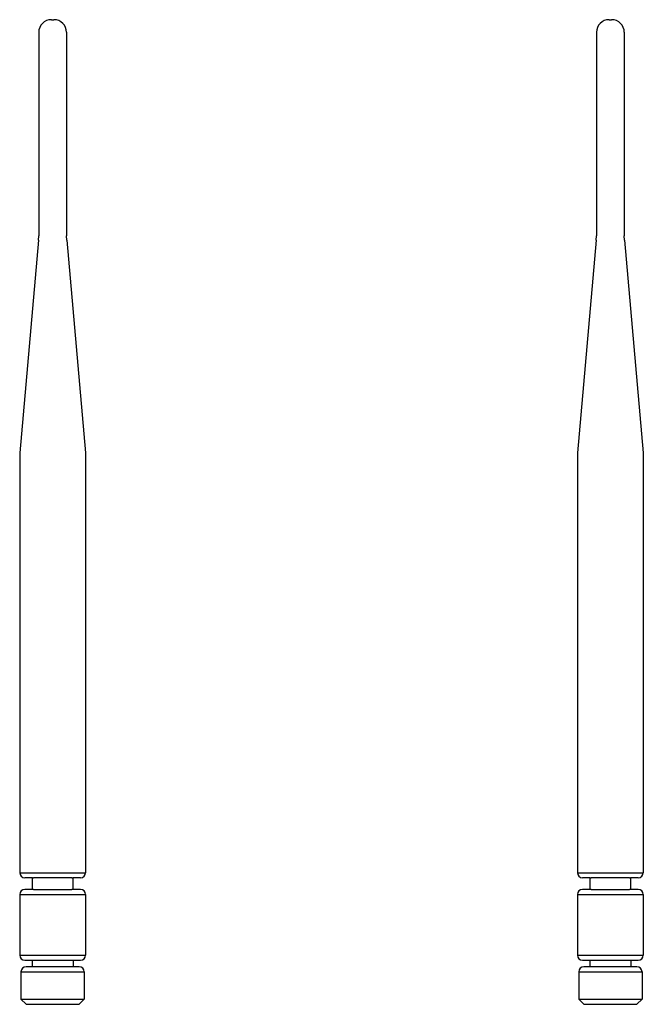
# Model space of a CAD drawing. Header units: millimetres. Extents: x -81 to 387, y -35 to 444.
# Tile 23 of 23: x 216 to 339, y 181 to 375. Entities that reach past the tile are written whole.
import ezdxf

# ---------------------------------------------------------------- set-up
doc = ezdxf.new("R2010")
doc.units = ezdxf.units.MM
doc.header["$LTSCALE"] = 65.395
doc.layers.get('0').update_dxf_attribs({"linetype": 'CONTINUOUS'})
doc.layers.add('ANTENNA_TT-SHAPE', color=7, linetype='CONTINUOUS')

# ---------------------------------------------------------------- blocks, each defined once
blk = doc.blocks.new('asdwww')
at = {"layer": 'ANTENNA_TT-SHAPE', "color": 7, "linetype": 'Continuous'}
for p, q in [((59.96, 374.78), (60.46, 374.78)), ((57.46, 372.28), (57.46, 332.07)), ((62.96, 372.28), (62.96, 332.07)), ((57.42, 331.2), (53.75, 289.21)), ((57.42, 331.2), (57.46, 332.07)), ((63, 331.2), (62.96, 332.07)), ((63, 331.2), (66.67, 289.21)), ((53.75, 289.21), (53.71, 288.34)), ((53.71, 288.34), (53.71, 206.3)), ((66.67, 289.21), (66.71, 288.34)), ((66.71, 288.34), (66.71, 206.3)), ((53.71, 206.3), (66.71, 206.3)), ((56.21, 205.3), (54.71, 205.3)), ((56.21, 202.99), (56.21, 205.31)), ((63.98, 205.3), (56.43, 205.3)), ((64.21, 205.31), (64.21, 202.99)), ((65.71, 205.3), (64.21, 205.3)), ((56.21, 203), (54.71, 203)), ((56.43, 203), (63.98, 203)), ((65.71, 203), (64.21, 203)), ((53.71, 202), (53.71, 190)), ((53.71, 202), (66.71, 202)), ((66.71, 202), (66.71, 190)), ((53.71, 190), (66.71, 190)), ((54.71, 189), (65.71, 189)), ((56.15, 189), (56.15, 187.7)), ((64.26, 189), (64.26, 187.7)), ((53.96, 186.7), (53.96, 181.3)), ((53.96, 186.7), (66.46, 186.7)), ((65.46, 187.7), (54.96, 187.7)), ((66.46, 186.7), (66.46, 181.3)), ((53.96, 181.3), (66.46, 181.3)), ((54.96, 180.3), (53.96, 181.3)), ((65.46, 180.3), (66.46, 181.3)), ((54.96, 180.3), (65.46, 180.3))]:
    blk.add_line(p, q, dxfattribs=at)
for centre, radius, start, end in [((59.96, 372.28), 2.5, 90, 180), ((60.46, 372.28), 2.5, 0, 90), ((54.71, 206.3), 1, 180, 270), ((65.71, 206.3), 1, 270, 0), ((56.43, 207.32), 2.02, 263.6509, 270.0535), ((63.99, 207.32), 2.02, 269.9464, 276.3491), ((54.71, 202), 1, 90, 180), ((56.43, 200.98), 2.02, 89.9464, 96.3491), ((63.99, 200.98), 2.02, 83.651, 90.0535), ((65.71, 202), 1, 0, 90), ((54.71, 190), 1, 180, 270), ((65.71, 190), 1, 270, 0), ((54.96, 186.7), 1, 90, 180), ((65.46, 186.7), 1, 0, 90)]:
    blk.add_arc(centre, radius, start, end, dxfattribs=at)

msp = doc.modelspace()

# ---------------------------------------------------------------- block references
at = {"color": 7}
for p in [(162.466702, 0.3), (272.557384, 0.3)]:
    msp.add_blockref('asdwww', p, dxfattribs=at)

doc.saveas('drawing.dxf')
